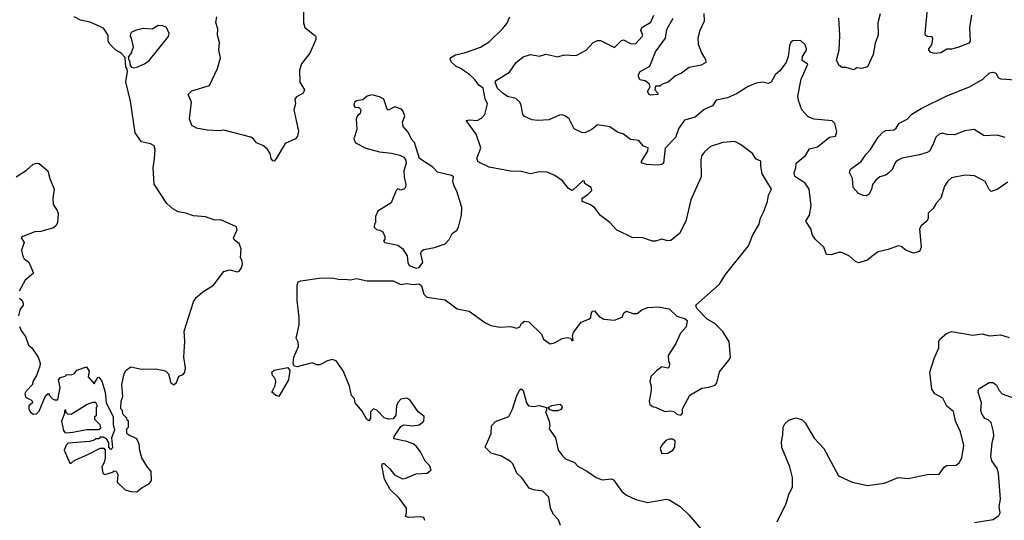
# Model space of a CAD drawing. Extents: x 1690054 to 1842981, y 782881 to 914114.
# Tile 241 of 256: x 1742457 to 1748911, y 843745 to 847025. Entities that reach past the tile are written whole.
import ezdxf

# ---------------------------------------------------------------- set-up
doc = ezdxf.new("R2010")
doc.units = 0

msp = doc.modelspace()

# ---------------------------------------------------------------- linework, layer by layer
at = {"layer": '0CON10XD'}
for points in [[(1744316.5, 847075), (1744317.5, 847005), (1744325.6, 846975), (1744390, 846925), (1744396.9, 846915), (1744398.1, 846895), (1744359.4, 846805), (1744305, 846735.6), (1744290, 846695), (1744293.8, 846615), (1744324, 846565), (1744315.8, 846545), (1744271.1, 846518.9), (1744261.1, 846505), (1744264.2, 846475), (1744254.7, 846435), (1744284.8, 846295), (1744277.7, 846262.3), (1744264.2, 846245.8), (1744197.1, 846215), (1744135, 846111.2), (1744125, 846098.8), (1744115, 846100), (1744105, 846116.7), (1744098.7, 846148.7), (1744080, 846180), (1744051.5, 846201.5), (1744008.6, 846218.6), (1743989.2, 846245), (1743972.5, 846255), (1743795, 846300.5), (1743765, 846296.5), (1743685, 846302.4), (1743616.2, 846315), (1743585, 846331.2), (1743570.8, 846375), (1743583.1, 846485), (1743562, 846535), (1743585, 846558.9), (1743700.4, 846595), (1743753.8, 846705), (1743772.1, 846775), (1743762, 846825), (1743766.5, 846876.5), (1743752.5, 846925), (1743755.6, 846965), (1743743, 847007), (1743749.6, 847045)], [(1748696.7, 847055), (1748683.3, 846975), (1748687.1, 846885), (1748678.7, 846871.3), (1748606.2, 846843.8), (1748565, 846832.5), (1748535, 846831.9), (1748495, 846809.2), (1748455, 846804.4), (1748430.3, 846810.3), (1748416.2, 846825), (1748416.2, 846835), (1748435, 846860), (1748440.8, 846885), (1748442.1, 846905), (1748435, 846912.7), (1748405, 846915.8), (1748394.4, 846924.4), (1748392.5, 846935), (1748407.1, 847095)], [(1743538.3, 844918.3), (1743535.8, 844985), (1743595, 845177.5), (1743613.3, 845205), (1743657.7, 845242.3), (1743726.7, 845285), (1743794, 845376), (1743835, 845386.7), (1743885, 845373.3), (1743895, 845376.7), (1743909.2, 845395), (1743916.6, 845423.4), (1743915.7, 845445), (1743904.3, 845465), (1743908.4, 845525), (1743895, 845558), (1743863, 845583), (1743858.8, 845595), (1743882.3, 845647.7), (1743878.1, 845668.1), (1743776.1, 845713.9), (1743735, 845711.4), (1743675, 845734), (1743595, 845739.2), (1743545, 845758.6), (1743495, 845766), (1743460, 845785), (1743420.3, 845820.3), (1743337.7, 845947.7), (1743330.8, 846055), (1743340, 846115), (1743345.5, 846175), (1743338.8, 846198.8), (1743315, 846212.7), (1743255, 846224.2), (1743214.2, 846285), (1743182.5, 846492.5), (1743152.4, 846617.6), (1743163.3, 846685), (1743161.7, 846701.7), (1743152.5, 846715), (1743148.3, 846778.3), (1743123, 846803), (1743087.5, 846825), (1743047.5, 846865), (1743037.5, 846885), (1743037.5, 846925), (1743005, 846970), (1742918.1, 847008.1), (1742855, 847021.9), (1742814, 847045)], [(1746203, 845097), (1746210, 845115), (1746225, 845117.5), (1746253.6, 845083.6), (1746285, 845062.5), (1746355, 845057.5), (1746405, 845076.7), (1746417.5, 845105), (1746434.5, 845115.5), (1746475, 845100.8), (1746505, 845099.4), (1746535.5, 845124.5), (1746575, 845140), (1746644.2, 845144.2), (1746715, 845130.8), (1746765, 845083.8), (1746820, 845065), (1746832.5, 845055), (1746826.1, 845013.9), (1746787.7, 844972.3), (1746757, 844903), (1746707.5, 844825), (1746710, 844785), (1746716.7, 844775), (1746715, 844750), (1746705, 844742.5), (1746665, 844750), (1746630, 844725), (1746593, 844687), (1746587.5, 844655), (1746596.7, 844625), (1746596.7, 844595), (1746583.3, 844525), (1746587.5, 844505), (1746608.3, 844488.3), (1746625, 844487.5), (1746685, 844457.5), (1746725, 844462.5), (1746745, 844457.5), (1746765, 844440), (1746790, 844435), (1746801.7, 844448.3), (1746802.5, 844475), (1746850, 844565), (1746928.3, 844611.7), (1746975, 844616.7), (1747015, 844630), (1747026.2, 844645), (1747045, 844717.5), (1747106.1, 844793.9), (1747116.7, 844815), (1747107, 844917), (1747064.2, 844984.2), (1747012.5, 845035), (1746964.1, 845064.1), (1746895, 845132.5), (1746890, 845155), (1747045, 845292.5), (1747083.6, 845356.4), (1747235, 845544), (1747261.5, 845615), (1747305, 845684.6), (1747313, 845725), (1747332.8, 845765), (1747358.4, 845835), (1747365.2, 845874.8), (1747384.2, 845915), (1747323.1, 846015), (1747314.2, 846065), (1747315, 846097.5), (1747285, 846112.5), (1747259.7, 846149.7), (1747182.5, 846207.5), (1747145, 846228), (1747065, 846221.4), (1746985.6, 846194.4), (1746945, 846160), (1746928.6, 846135), (1746921.7, 846108.3), (1746924.5, 845995), (1746856.5, 845845), (1746823.6, 845705), (1746781.1, 845625), (1746725, 845578), (1746705, 845576.2), (1746665, 845588), (1746625, 845573.3), (1746605, 845573.8), (1746535, 845597.8), (1746475, 845596.2), (1746369.2, 845649.2), (1746325, 845695.6), (1746263.4, 845743.4), (1746224.3, 845794.3), (1746195, 845814), (1746143.3, 845835), (1746143.3, 845855), (1746180.3, 845879.7), (1746207, 845907), (1746202.5, 845925), (1746170, 845945), (1746160, 845955), (1746160, 845965), (1746155, 845970), (1746145, 845967.5), (1746085, 845910), (1746075, 845906.7), (1746055, 845918.8), (1746015, 845969.2), (1745964, 846005), (1745915, 846026.7), (1745865, 846029.2), (1745805, 846015.6), (1745745, 846031.5), (1745675, 846033.6), (1745535, 846058.1), (1745462, 846095), (1745453.8, 846115), (1745478.8, 846185), (1745473.8, 846205), (1745449.2, 846275), (1745382.5, 846365), (1745405, 846370), (1745455, 846363.8), (1745485, 846380), (1745506.2, 846405), (1745522.5, 846475), (1745507.6, 846507.6), (1745495, 846576), (1745465.9, 846595.9), (1745438.9, 846635), (1745406.4, 846665), (1745345, 846707.1), (1745318.4, 846718.4), (1745289.5, 846745), (1745278.9, 846765), (1745280.6, 846775), (1745312.5, 846795), (1745378.9, 846811.1), (1745476.7, 846845), (1745535, 846880.8), (1745623.1, 846966.9), (1745648.9, 847001.1), (1745668.6, 847045)], [(1748935, 845960), (1748865, 845912), (1748825, 845900), (1748811.7, 845911.7), (1748784.5, 845964.5), (1748715, 846002), (1748655, 846006.7), (1748565, 845988.6), (1748541.7, 845968.3), (1748519.4, 845935), (1748494.3, 845855), (1748466.5, 845825), (1748445, 845787.5), (1748411.7, 845758.3), (1748412, 845725), (1748405, 845706.7), (1748366.2, 845675), (1748356.2, 845655), (1748366.7, 845535), (1748355, 845506), (1748315, 845495.7), (1748265, 845515.7), (1748235, 845540), (1748215, 845544.4), (1748150.5, 845519.5), (1748085, 845504.4), (1748044.6, 845475.4), (1748015, 845450.6), (1747955, 845433.3), (1747935, 845441.4), (1747895.8, 845475), (1747845, 845500), (1747825, 845500.8), (1747775, 845483.8), (1747746.4, 845486.4), (1747728.5, 845535), (1747673.3, 845585), (1747653.9, 845613.9), (1747642.5, 845655), (1747610, 845705), (1747633.3, 845745), (1747645.5, 845805), (1747631.1, 845915), (1747605.3, 845955.3), (1747538.8, 845998.8), (1747533.8, 846025), (1747544.3, 846055), (1747545.8, 846085), (1747607.1, 846135), (1747635, 846179.2), (1747687, 846193), (1747765, 846256.2), (1747805, 846261.2), (1747812.3, 846292.3), (1747800, 846345), (1747782.7, 846362.7), (1747665, 846372.5), (1747625, 846388.2), (1747583.9, 846435), (1747562.5, 846495), (1747558, 846525), (1747579.2, 846635), (1747623.3, 846735), (1747587, 846757), (1747588.8, 846785), (1747614, 846825), (1747614.2, 846835), (1747605, 846860), (1747575, 846888.8), (1747525, 846886.2), (1747512.7, 846877.3), (1747502, 846855), (1747494, 846785), (1747481.2, 846745), (1747439.5, 846690.5), (1747410, 846665), (1747382.5, 846615), (1747365, 846606.7), (1747325, 846616), (1747285, 846610), (1747232.6, 846587.4), (1747155, 846538.6), (1747096.6, 846513.4), (1747022.7, 846497.3), (1746999.1, 846460.9), (1746943.3, 846436.7), (1746885, 846386.2), (1746815, 846367.1), (1746778.2, 846315), (1746756.6, 846253.4), (1746687.5, 846182.5), (1746678, 846085), (1746665, 846076), (1746637.4, 846072.6), (1746565.5, 846075.5), (1746536.7, 846085), (1746530, 846095), (1746574, 846165), (1746576.4, 846186.4), (1746545, 846196.9), (1746515, 846234.1), (1746460.9, 846240.9), (1746414.6, 846274.6), (1746375, 846288.9), (1746325, 846322.5), (1746245, 846337.5), (1746206.2, 846305), (1746165, 846285.6), (1746145, 846283.5), (1746090.7, 846310.7), (1746058, 846375), (1746035, 846394.2), (1746015, 846401.4), (1745995, 846399.4), (1745925, 846368.9), (1745854.1, 846364.1), (1745815, 846368.8), (1745765, 846390), (1745754.2, 846405), (1745744.2, 846465), (1745734.3, 846484.3), (1745708.3, 846508.3), (1745655, 846521.2), (1745625, 846541.2), (1745589.2, 846575), (1745572.9, 846615), (1745576.2, 846625), (1745668, 846682), (1745710.9, 846745), (1745758, 846782), (1745805, 846798), (1745865, 846786.9), (1745905, 846798.5), (1745985, 846781.2), (1746025, 846795.4), (1746105, 846790.9), (1746169.4, 846825), (1746215, 846875.8), (1746245, 846890), (1746265, 846889.2), (1746355, 846843.1), (1746401.5, 846888.5), (1746415, 846894.2), (1746465, 846866.5), (1746495, 846868.6), (1746538.1, 846915), (1746541.9, 846925), (1746529.4, 846955), (1746535.8, 846975), (1746595, 847010), (1746614.4, 847055)], [(1746940.8, 847065), (1746944.5, 847015), (1746914.6, 846955), (1746901.8, 846905), (1746904.6, 846864.6), (1746925, 846807.5), (1746952, 846765), (1746953.8, 846745), (1746923.4, 846726.6), (1746845, 846712), (1746794.6, 846675.4), (1746755, 846656.9), (1746706.7, 846615), (1746667.5, 846602.5), (1746655, 846590), (1746625, 846590), (1746620, 846565), (1746640, 846545), (1746640, 846535), (1746595, 846530), (1746583.3, 846535), (1746572.5, 846555), (1746590, 846585), (1746582.5, 846605), (1746555.8, 846625.8), (1746521.9, 846631.9), (1746512.2, 846652.2), (1746512.8, 846667.2), (1746525, 846685.7), (1746588.3, 846721.7), (1746625, 846814.2), (1746690, 846905), (1746698.3, 846961.7), (1746740.4, 847035)], [(1748096.2, 847063.8), (1748082.2, 847005), (1748084.3, 846925), (1748065, 846872.5), (1748051.7, 846798.3), (1748015, 846715.6), (1747975, 846705.3), (1747945, 846708.9), (1747925, 846696.2), (1747875, 846712), (1747845, 846712.5), (1747826.4, 846726.4), (1747810.8, 846760.8), (1747827.6, 846825), (1747831.8, 846925), (1747826.4, 847035)], [(1743205, 846710), (1743225, 846713.8), (1743275, 846736.2), (1743305, 846758.8), (1743432.5, 846915), (1743437.5, 846935), (1743420, 846975), (1743395, 846986.2), (1743363.6, 846986.4), (1743325, 846963.3), (1743265, 846966.7), (1743222.7, 846957.3), (1743193.9, 846946.1), (1743182.5, 846935), (1743180, 846915), (1743187.5, 846905), (1743200, 846845), (1743187.5, 846805), (1743170, 846785), (1743170, 846765), (1743177, 846757), (1743180, 846725), (1743190, 846715), (1743205, 846710)], [(1748915.9, 846254.1), (1748865, 846269.2), (1748780, 846265), (1748714.3, 846305.7), (1748653, 846297), (1748585, 846270.6), (1748535, 846272.2), (1748505, 846281.9), (1748483.3, 846275), (1748461.2, 846255), (1748443.6, 846206.4), (1748420, 846165), (1748405.5, 846154.5), (1748355, 846139.6), (1748241.3, 846118.7), (1748215, 846106), (1748198.5, 846091.5), (1748175.5, 846044.5), (1748155, 846021.2), (1748135, 846006.2), (1748094.3, 845995.7), (1748068, 845975), (1748047.5, 845945), (1748041.2, 845915), (1748025, 845882.5), (1748005, 845871.2), (1747985, 845873.8), (1747955, 845886.7), (1747920, 845925), (1747915.8, 845985), (1747896.2, 846025), (1747902, 846045), (1747973.7, 846096.3), (1748005.6, 846145), (1748034.5, 846175), (1748085, 846255.8), (1748115, 846287.5), (1748135, 846300), (1748187.1, 846302.9), (1748201.8, 846315), (1748222.2, 846347.8), (1748275, 846372.9), (1748305, 846406.7), (1748365, 846442.5), (1748535, 846527.5), (1748682.9, 846585), (1748769.4, 846635), (1748815, 846677.5), (1748835, 846680.9), (1748854.7, 846674.7), (1748872.3, 846645), (1748887.2, 846637.2), (1748985, 846631.4)], [(1745055, 845397.2), (1745075, 845402.7), (1745099.1, 845435), (1745085.9, 845494.1), (1745090.3, 845509.7), (1745105, 845518.6), (1745175, 845533.8), (1745245, 845557.5), (1745272.5, 845585), (1745292.5, 845625), (1745323, 845647), (1745333.3, 845665), (1745353.3, 845745), (1745356, 845795), (1745321.7, 845901.7), (1745303.8, 845935), (1745296.2, 845965), (1745300, 845995), (1745287.5, 846005), (1745195, 846026.2), (1745165, 846059.4), (1745077.5, 846115), (1745045, 846220), (1745030, 846235), (1745000.7, 846290.7), (1744970, 846325), (1744966.2, 846355), (1744980.6, 846395), (1744968.6, 846428.6), (1744958.8, 846438.8), (1744915, 846453.8), (1744873, 846433), (1744865, 846440), (1744843.3, 846505), (1744815, 846520), (1744765, 846532), (1744735, 846524), (1744705, 846500), (1744665, 846493.3), (1744652.5, 846485), (1744647.5, 846465), (1744655, 846450), (1744675, 846452.5), (1744686.4, 846446.4), (1744693, 846433), (1744688.3, 846411.7), (1744670, 846395), (1744662.5, 846375), (1744666.7, 846305), (1744646.2, 846245), (1744658.8, 846218.8), (1744725, 846184.2), (1744815, 846160), (1744895, 846151.9), (1744948.3, 846138.3), (1744974.3, 846124.3), (1744986.9, 846105), (1744989.4, 846085), (1744975.5, 846035), (1744976.4, 845993.6), (1744988.8, 845945), (1744986, 845925), (1744975, 845914), (1744955, 845907.5), (1744935, 845916.7), (1744924.4, 845905.6), (1744892.5, 845825), (1744805, 845770), (1744790, 845735), (1744790, 845695), (1744783, 845687), (1744780, 845665), (1744795, 845650), (1744817, 845647), (1744837.5, 845635), (1744850, 845605), (1744850, 845585), (1744842.5, 845575), (1744850, 845565), (1744935, 845548.8), (1744966.9, 845526.9), (1744997.1, 845477.1), (1745000, 845435), (1745010.5, 845415), (1745055, 845397.2)], [(1742433.3, 845995), (1742500.5, 846039.5), (1742543.5, 846076.5), (1742565, 846084.4), (1742585, 846083.1), (1742642, 846035), (1742654.3, 845985), (1742683.1, 845915), (1742674.2, 845855), (1742675.6, 845815), (1742702.2, 845775), (1742708.1, 845755), (1742704.2, 845695), (1742694.2, 845675), (1742678.8, 845661.2), (1742595, 845638), (1742555, 845634.3), (1742476.7, 845605), (1742466.7, 845595), (1742486.7, 845565), (1742467.5, 845515), (1742476.7, 845475), (1742485, 845457.5), (1742517, 845437), (1742547.5, 845365), (1742492.1, 845317.9), (1742454.3, 845245.7)], [(1745113.3, 843745), (1745105, 843763.8), (1745085, 843768.8), (1745005, 843763.3), (1744985, 843770), (1744992.5, 843795), (1744992.5, 843825), (1744945, 843890), (1744885, 843948), (1744847.8, 844015), (1744830, 844105), (1744835, 844117.5), (1744845, 844116.7), (1744882.7, 844082.7), (1744913.6, 844043.6), (1744965, 844018), (1744988.8, 844021.2), (1745055, 844048.8), (1745127.5, 844055), (1745153.8, 844075), (1745143.8, 844103.8), (1745115, 844132.5), (1745083.8, 844195), (1745055, 844231.2), (1745035.7, 844245.7), (1744995, 844262), (1744908.3, 844278.3), (1744912.5, 844295), (1744955, 844360), (1744975, 844370), (1745034.4, 844364.4), (1745075, 844371.8), (1745105.5, 844395), (1745108.1, 844425), (1745068, 844455), (1745013.3, 844535), (1744995, 844546.2), (1744955, 844540), (1744935, 844517.5), (1744926.7, 844495), (1744923.3, 844435), (1744905, 844410), (1744875, 844408.8), (1744845, 844416.7), (1744797.9, 844467.9), (1744775, 844476), (1744756.7, 844455), (1744756.7, 844415), (1744745, 844397.5), (1744733.3, 844405), (1744701.1, 844461.1), (1744656.2, 844515), (1744650.7, 844540.7), (1744632.3, 844562.3), (1744618.8, 844625), (1744577.1, 844725), (1744530.3, 844790.3), (1744505, 844798), (1744475, 844790), (1744425, 844763.8), (1744405, 844763.3), (1744375, 844778), (1744275, 844751.2), (1744256, 844756), (1744249.2, 844775), (1744253.6, 844815), (1744285.2, 844885), (1744282.2, 844912.2), (1744268.2, 844938.2), (1744289.6, 845025), (1744289.2, 845075), (1744275.2, 845185), (1744274.8, 845285.2), (1744282.2, 845307.8), (1744300, 845315), (1744435, 845333.8), (1744515, 845331.4), (1744555, 845322), (1744585, 845326.1), (1744625, 845320.6), (1744665, 845329), (1744735, 845314.4), (1744905, 845315.2), (1744955, 845291.3), (1744995, 845296.8), (1745035, 845291.3), (1745075, 845294.4), (1745090.8, 845280.8), (1745106, 845226), (1745125, 845207.6), (1745245, 845190), (1745325, 845130), (1745402.5, 845115), (1745505, 845040.8), (1745545, 845022), (1745605, 845010.8), (1745675, 845016), (1745715, 845004), (1745735, 845013.3), (1745746.7, 845035), (1745765, 845050), (1745795, 845046.7), (1745876.7, 844965), (1745891.2, 844931.2), (1745935, 844902.5), (1745961.7, 844908.3), (1746013.6, 844936.4), (1746045, 844942.5), (1746068.3, 844938.3), (1746075, 844922.5), (1746085, 844922.5), (1746080, 844955), (1746087.5, 844975), (1746137, 845043), (1746187, 845063), (1746200, 845075), (1746203, 845097)], [(1742455, 845200), (1742472.5, 845185), (1742480, 845165), (1742480, 845155), (1742458, 845125), (1742448.6, 845085)], [(1742455.6, 845015), (1742468.9, 844985), (1742495, 844950), (1742513.6, 844893.6), (1742536.2, 844875), (1742578.8, 844815), (1742590.8, 844775), (1742588, 844755), (1742565.9, 844694.1), (1742542.5, 844655), (1742540, 844635), (1742498.3, 844591.7), (1742490, 844575), (1742495, 844552.5), (1742530, 844535), (1742537.5, 844525), (1742540, 844515), (1742517.5, 844495), (1742516.7, 844475), (1742526.1, 844456.1), (1742545, 844440), (1742567, 844443), (1742585, 844460), (1742625, 844560), (1742643, 844577), (1742650, 844575), (1742650, 844565), (1742671.7, 844541.7), (1742685, 844533.8), (1742705.9, 844534.1), (1742722, 844615), (1742710, 844665), (1742725, 844680), (1742755, 844690), (1742765, 844700), (1742795, 844697.5), (1742815, 844707.5), (1742831.7, 844728.3), (1742895, 844750), (1742913, 844723), (1742906.2, 844685), (1742945, 844640), (1742968.3, 844681.7), (1742975, 844682.5), (1742995, 844657.5), (1743017.5, 844585), (1743023.8, 844515), (1743070, 844425), (1743070, 844375), (1743077.5, 844335), (1743057.5, 844285), (1743065, 844220), (1743055, 844210), (1743040, 844225), (1743040, 844255), (1743025, 844280), (1743005, 844290), (1742985, 844290), (1742975, 844280), (1742955, 844280), (1742945, 844270), (1742915, 844262.5), (1742775, 844250), (1742761.7, 844238.3), (1742747.5, 844205), (1742785, 844120), (1742795, 844120), (1742813, 844137), (1742903.3, 844176.7), (1742985, 844217.5), (1743008.3, 844218.3), (1743017.5, 844205), (1743016.7, 844155), (1743010, 844125), (1742994.2, 844095), (1743002.5, 844055), (1743015, 844046), (1743065, 844060), (1743075, 844070), (1743088.3, 844068.3), (1743100, 844045), (1743096.7, 843995), (1743147.5, 843945), (1743185, 843934.2), (1743225, 843931.4), (1743260.3, 843959.7), (1743306.2, 843985), (1743320, 844005), (1743318, 844065), (1743289.3, 844099.3), (1743257.5, 844155), (1743243.6, 844203.6), (1743240, 844245), (1743225, 844280), (1743170, 844305), (1743160, 844315), (1743160, 844345), (1743170, 844355), (1743170, 844395), (1743161.7, 844401.7), (1743160, 844415), (1743131.7, 844441.7), (1743130, 844465), (1743120, 844475), (1743122.5, 844525), (1743133.6, 844556.4), (1743126.7, 844635), (1743141.2, 844705), (1743155, 844730), (1743185, 844750), (1743255.9, 844735.9), (1743345, 844738.8), (1743395, 844730), (1743415, 844722.5), (1743432.5, 844705), (1743446.4, 844646.4), (1743466.1, 844633.9), (1743485, 844647.5), (1743500.7, 844689.3), (1743528.3, 844701.7), (1743540, 844715), (1743542.5, 844745), (1743533.3, 844815), (1743538.3, 844918.3)], [(1747421.5, 843735), (1747480.9, 843855), (1747498.6, 843915), (1747521.9, 843965), (1747523.6, 844025), (1747505.4, 844095), (1747453, 844223), (1747451.1, 844258.9), (1747460, 844305), (1747461.2, 844355), (1747472.3, 844377.7), (1747499.5, 844400.5), (1747545, 844416.7), (1747585, 844402.5), (1747605, 844383.3), (1747664.4, 844284.4), (1747728.6, 844215), (1747825, 844037.5), (1747914.2, 843994.2), (1748015, 843973.8), (1748125, 843988), (1748215, 844026), (1748281.7, 844018.3), (1748405, 844046), (1748485, 844047.5), (1748516.1, 844093.9), (1748532.5, 844105), (1748595, 844107.1), (1748615, 844122.5), (1748632.3, 844155), (1748645.5, 844235.5), (1748623.8, 844325), (1748592, 844395), (1748577.4, 844457.4), (1748534.2, 844494.2), (1748507.5, 844545), (1748455, 844574), (1748435.8, 844605), (1748423.1, 844715), (1748450.4, 844805), (1748480.8, 844875), (1748482.4, 844917.6), (1748488.9, 844931.1), (1748531.1, 844968.9), (1748565, 844982.5), (1748705, 844958.6), (1748765, 844966.9), (1748815, 844952.9), (1748885, 844960.8), (1748943, 844943)], [(1744155, 844557.5), (1744135, 844563.3), (1744110, 844585), (1744131.5, 844628.5), (1744136.4, 844655), (1744130.4, 844675), (1744113.9, 844695), (1744110.5, 844715), (1744125, 844728.8), (1744215, 844747.5), (1744227.1, 844727.1), (1744219.2, 844665), (1744155, 844557.5)], [(1748715, 843731.4), (1748838.8, 843751.2), (1748875, 843776), (1748883.1, 843795), (1748878.1, 843835), (1748885.6, 843884.4), (1748873.8, 844055), (1748864.5, 844085), (1748828.5, 844135), (1748823.3, 844163.3), (1748830.5, 844255), (1748843.3, 844296.7), (1748840.4, 844325), (1748825, 844386.7), (1748805, 844403.3), (1748782.3, 844412.3), (1748763.4, 844443.4), (1748757.9, 844465), (1748761.8, 844515), (1748738.8, 844585), (1748743.9, 844606.1), (1748812.3, 844647.7), (1748837.3, 844647.3), (1748860.5, 844630.5), (1748877.5, 844595), (1748896.2, 844575), (1748965, 844549.4)], [(1746001.8, 843711.8), (1745988.5, 843748.5), (1745955, 843784.2), (1745935.4, 843825), (1745925, 843896.7), (1745885.5, 843935.5), (1745825, 843944.6), (1745795.5, 843955.5), (1745750.5, 844020.5), (1745715, 844053.3), (1745688.8, 844115), (1745675, 844130), (1745615.5, 844165.5), (1745546.7, 844185), (1745507.5, 844225), (1745547.5, 844315), (1745550, 844365), (1745575, 844392.5), (1745664.1, 844425.9), (1745687.6, 844472.4), (1745715, 844562.5), (1745735, 844600), (1745745, 844607.5), (1745757.5, 844595), (1745778.8, 844515), (1745792.5, 844495), (1745825, 844490), (1745863, 844497), (1745910, 844485), (1745910, 844465), (1745902.5, 844455), (1745927.5, 844395), (1745932.5, 844365), (1745927.5, 844345), (1745968.8, 844285), (1745986.2, 844205), (1746016, 844165), (1746035, 844148), (1746093.1, 844123.1), (1746115, 844099.2), (1746178.8, 844065), (1746235.5, 844025.5), (1746275, 844011.4), (1746317.5, 844015), (1746335, 844017.1), (1746350.3, 844010.3), (1746403.2, 843933.2), (1746435, 843910), (1746495, 843882.5), (1746575, 843862), (1746693.6, 843883.6), (1746715, 843880), (1746786.7, 843835), (1746845, 843780), (1746934.1, 843674.1)], [(1742755, 844317.5), (1742805, 844322.5), (1742895, 844340), (1742975, 844340), (1742988.3, 844351.7), (1742985, 844370), (1742950, 844405), (1742950, 844425), (1742960, 844435), (1742960, 844485), (1742967.5, 844495), (1742956.1, 844516.1), (1742935, 844516.7), (1742900, 844505), (1742795, 844437.5), (1742771.7, 844441.7), (1742761.7, 844451.7), (1742758.3, 844468.3), (1742750, 844465), (1742750, 844445), (1742730, 844395), (1742743.6, 844333.6), (1742755, 844317.5)], [(1745985, 844462), (1745953, 844463), (1745935, 844470), (1745920, 844485), (1745945, 844496.7), (1745997.3, 844507.3), (1746008.8, 844498.8), (1746013.8, 844485), (1746005, 844472), (1745985, 844462)], [(1746665, 844184), (1746705, 844184.4), (1746738, 844205), (1746752, 844225), (1746752.5, 844265), (1746736.7, 844276.7), (1746715, 844276.2), (1746692.7, 844267.3), (1746664.2, 844235.8), (1746656.2, 844215), (1746665, 844184)]]:
    msp.add_lwpolyline(points, dxfattribs=at)

doc.saveas('drawing.dxf')
